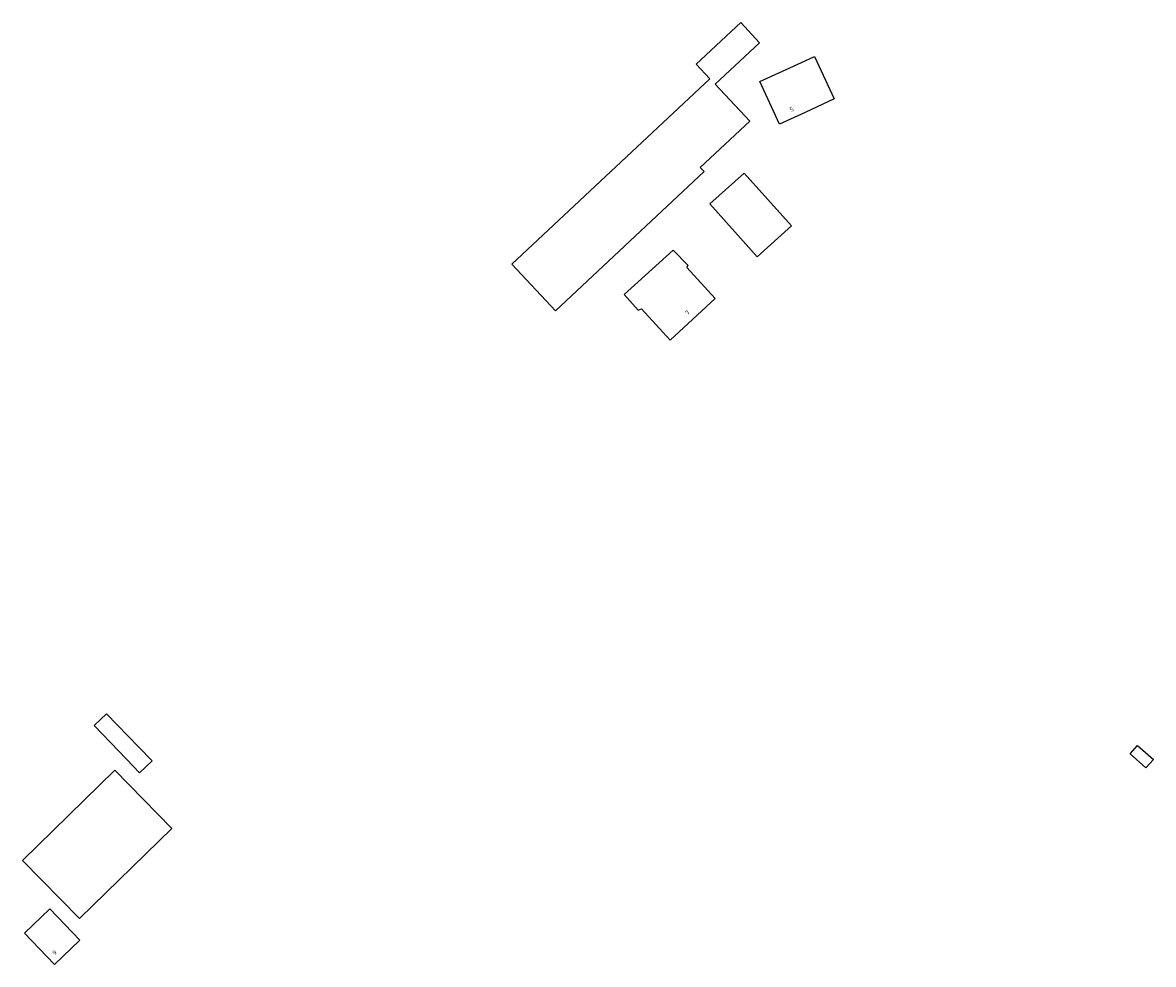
# Model space of a CAD drawing. Header units: millimetres. Extents: x 149344 to 154519, y 463794 to 476271.
# Tile 32 of 70: x 150843 to 151070, y 466519 to 466708. Entities that reach past the tile are written whole.
import ezdxf

# ---------------------------------------------------------------- set-up
doc = ezdxf.new("R2010")
doc.units = ezdxf.units.MM
doc.header["$LTSCALE"] = 4
doc.layers.add('Gebouw', color=252, linetype='CONTINUOUS')
doc.layers.add('Huisnummer', color=252, linetype='CONTINUOUS')
doc.styles.add('ISO', font='ISO')

msp = doc.modelspace()

# ---------------------------------------------------------------- linework, layer by layer
at = {"layer": 'Gebouw'}
for points in [[(150987.11, 466708.02), (150990.88, 466703.99), (150981.96, 466695.65), (150988.88, 466688.25), (150978.98, 466678.99), (150979.76, 466678.16), (150949.92, 466650.24), (150941.18, 466659.57), (150980.92, 466696.74), (150978.18, 466699.66), (150987.11, 466708.02)], [(151000, 466690.02), (150994.84, 466687.64), (150990.91, 466696.19), (151000, 466700.38)], [(151000, 466700.38), (151001.89, 466701.25), (151005.83, 466692.71), (151000, 466690.02)], [(150980.9, 466671.65), (150987.76, 466677.81), (150997.27, 466667.23), (150990.41, 466661.07), (150980.9, 466671.65)], [(150966.51, 466650.35), (150963.7, 466653.46), (150973.51, 466662.4), (150976.49, 466659.34)], [(150976.49, 466659.34), (150976.26, 466658.92)], [(150976.26, 466658.92), (150981.99, 466652.66), (150972.91, 466644.35), (150967.18, 466650.61)], [(150966.51, 466650.35), (150967.18, 466650.61)], [(150857.44, 466567.01), (150859.93, 466569.39), (150866.43, 466562.7)], [(150863.9, 466560.28), (150857.44, 466567.01)], [(150866.43, 466562.7), (150869.06, 466559.98), (150866.52, 466557.55), (150863.9, 466560.28)], [(151065.16, 466561.34), (151066.66, 466563.04), (151069.83, 466560.23), (151068.33, 466558.54), (151065.16, 466561.34)], [(150843.1, 466539.99), (150861.6, 466558.08), (150873.03, 466546.38), (150854.52, 466528.3), (150843.1, 466539.99)], [(150843.49, 466525.41), (150848.58, 466530.26), (150854.58, 466523.98), (150849.49, 466519.12), (150843.49, 466525.41)]]:
    msp.add_lwpolyline(points, dxfattribs=at)

# ---------------------------------------------------------------- texts
at = {"layer": 'Huisnummer', "style": 'ISO'}
for s, rotation, p in [('5', 24.7711, (150997.17, 466690.09)), ('7', 42.4858, (150976.47, 466649.3)), ('9', 43.6226, (150849.55, 466520.91))]:
    msp.add_text(s, height=0.9, rotation=rotation, dxfattribs=at).set_placement(p)

doc.saveas('drawing.dxf')
